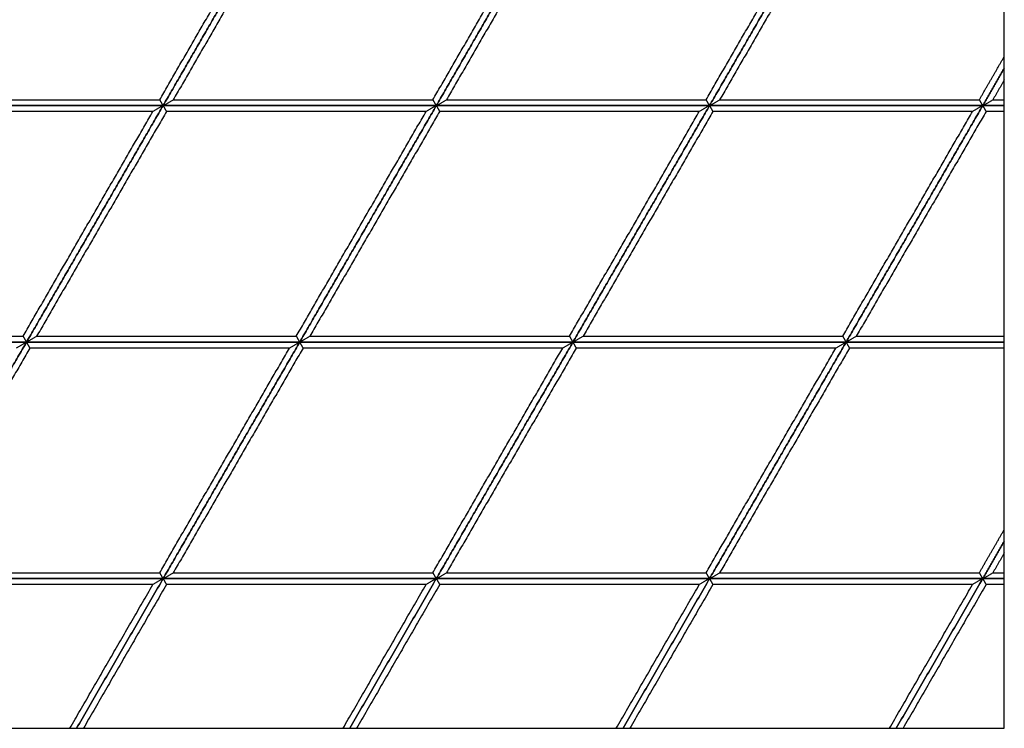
# Model space of a CAD drawing. Header units: millimetres. Extents: x 3130.24 to 3136.88, y 1607.75 to 1610.07.
# Tile 13 of 19: x 3134.57 to 3135.29, y 1607.75 to 1608.27. Entities that reach past the tile are written whole.
import ezdxf

# ---------------------------------------------------------------- set-up
doc = ezdxf.new("R2010")
doc.units = ezdxf.units.MM
doc.layers.add('Make2D', color=7, linetype='Continuous', true_color=0x000000)
doc.layers.add('Make2D$Visible$Curves', color=7, linetype='Continuous', true_color=0x000000)

# ---------------------------------------------------------------- blocks, each defined once
blk = doc.blocks.new('Cissus3')
at = {"layer": 'Make2D'}
blk.add_lwpolyline([(3135.28908, 1607.74874), (3135.28908, 1609.18103), (3133.85678, 1609.18103), (3133.85678, 1607.74874)], close=True, dxfattribs=at)
at = {"layer": 'Make2D$Visible$Curves', "color": 18, "lineweight": -3, "true_color": 0x000000}
for points, degree in [([(3134.57293, 1608.37824), (3134.52291, 1608.2916), (3134.47288, 1608.20496)], 2), ([(3134.47288, 1608.20496), (3134.52291, 1608.2916), (3134.57293, 1608.37824)], 2), ([(3134.77302, 1608.37824), (3134.723, 1608.2916), (3134.67297, 1608.20496)], 2), ([(3134.67297, 1608.20496), (3134.723, 1608.2916), (3134.77302, 1608.37824)], 2), ([(3134.97311, 1608.37824), (3134.92309, 1608.2916), (3134.87307, 1608.20496)], 2), ([(3134.87307, 1608.20496), (3134.92309, 1608.2916), (3134.97311, 1608.37824)], 2), ([(3135.1732, 1608.37824), (3135.12318, 1608.2916), (3135.07316, 1608.20496)], 2), ([(3135.07316, 1608.20496), (3135.12318, 1608.2916), (3135.1732, 1608.37824)], 2), ([(3134.57541, 1608.37395), (3134.52787, 1608.2916), (3134.48032, 1608.20926)], 2), ([(3134.67049, 1608.20926), (3134.71804, 1608.2916), (3134.76558, 1608.37395)], 2), ([(3134.7755, 1608.37395), (3134.72796, 1608.2916), (3134.68042, 1608.20926)], 2), ([(3134.87059, 1608.20926), (3134.91813, 1608.2916), (3134.96567, 1608.37395)], 2), ([(3134.97559, 1608.37395), (3134.92805, 1608.2916), (3134.88051, 1608.20926)], 2), ([(3135.07068, 1608.20926), (3135.11822, 1608.2916), (3135.16576, 1608.37395)], 2), ([(3135.17568, 1608.37395), (3135.12814, 1608.2916), (3135.0806, 1608.20926)], 2), ([(3135.27077, 1608.20926), (3135.27992, 1608.22511), (3135.28908, 1608.24097)], 2), ([(3135.28908, 1608.23237), (3135.28116, 1608.21867), (3135.27325, 1608.20496)], 2), ([(3135.27325, 1608.20496), (3135.28116, 1608.21867), (3135.28908, 1608.23237)], 2), ([(3135.28908, 1608.22378), (3135.28488, 1608.21652), (3135.28069, 1608.20926)], 2), ([(3134.67297, 1608.20496), (3134.57293, 1608.20496), (3134.47288, 1608.20496)], 2), ([(3134.47288, 1608.20496), (3134.57293, 1608.20496), (3134.67297, 1608.20496)], 2), ([(3134.48032, 1608.20926), (3134.57541, 1608.20926), (3134.67049, 1608.20926)], 2), ([(3134.67297, 1608.20496), (3134.62295, 1608.11832), (3134.57293, 1608.03167)], 2), ([(3134.57293, 1608.03167), (3134.62295, 1608.11832), (3134.67297, 1608.20496)], 2), ([(3134.67297, 1608.20496), (3134.6727, 1608.2048), (3134.67215, 1608.20448), (3134.67132, 1608.204), (3134.67049, 1608.20353), (3134.66967, 1608.20305), (3134.66884, 1608.20257), (3134.66801, 1608.20209), (3134.66719, 1608.20162), (3134.66636, 1608.20114), (3134.66581, 1608.20082), (3134.66553, 1608.20066)], 3), ([(3134.67049, 1608.20926), (3134.67059, 1608.2091), (3134.67077, 1608.20878), (3134.67104, 1608.2083), (3134.67132, 1608.20782), (3134.6716, 1608.20735), (3134.67187, 1608.20687), (3134.67215, 1608.20639), (3134.67242, 1608.20591), (3134.6727, 1608.20544), (3134.67288, 1608.20512), (3134.67297, 1608.20496)], 3), ([(3134.67297, 1608.20496), (3134.67325, 1608.20512), (3134.6738, 1608.20544), (3134.67463, 1608.20591), (3134.67546, 1608.20639), (3134.67628, 1608.20687), (3134.67711, 1608.20735), (3134.67794, 1608.20782), (3134.67876, 1608.2083), (3134.67959, 1608.20878), (3134.68014, 1608.2091), (3134.68042, 1608.20926)], 3), ([(3134.67297, 1608.20496), (3134.67307, 1608.2048), (3134.67325, 1608.20448), (3134.67353, 1608.204), (3134.6738, 1608.20353), (3134.67408, 1608.20305), (3134.67435, 1608.20257), (3134.67463, 1608.20209), (3134.6749, 1608.20162), (3134.67518, 1608.20114), (3134.67536, 1608.20082), (3134.67546, 1608.20066)], 3), ([(3134.87307, 1608.20496), (3134.77302, 1608.20496), (3134.67297, 1608.20496)], 2), ([(3134.67297, 1608.20496), (3134.77302, 1608.20496), (3134.87307, 1608.20496)], 2), ([(3134.68042, 1608.20926), (3134.7755, 1608.20926), (3134.87059, 1608.20926)], 2), ([(3134.87307, 1608.20496), (3134.82304, 1608.11832), (3134.77302, 1608.03167)], 2), ([(3134.77302, 1608.03167), (3134.82304, 1608.11832), (3134.87307, 1608.20496)], 2), ([(3134.87307, 1608.20496), (3134.87279, 1608.2048), (3134.87224, 1608.20448), (3134.87141, 1608.204), (3134.87059, 1608.20353), (3134.86976, 1608.20305), (3134.86893, 1608.20257), (3134.8681, 1608.20209), (3134.86728, 1608.20162), (3134.86645, 1608.20114), (3134.8659, 1608.20082), (3134.86562, 1608.20066)], 3), ([(3134.87059, 1608.20926), (3134.87068, 1608.2091), (3134.87086, 1608.20878), (3134.87114, 1608.2083), (3134.87141, 1608.20782), (3134.87169, 1608.20735), (3134.87196, 1608.20687), (3134.87224, 1608.20639), (3134.87251, 1608.20591), (3134.87279, 1608.20544), (3134.87297, 1608.20512), (3134.87307, 1608.20496)], 3), ([(3134.87307, 1608.20496), (3134.87334, 1608.20512), (3134.87389, 1608.20544), (3134.87472, 1608.20591), (3134.87555, 1608.20639), (3134.87637, 1608.20687), (3134.8772, 1608.20735), (3134.87803, 1608.20782), (3134.87885, 1608.2083), (3134.87968, 1608.20878), (3134.88023, 1608.2091), (3134.88051, 1608.20926)], 3), ([(3134.87307, 1608.20496), (3134.87316, 1608.2048), (3134.87334, 1608.20448), (3134.87362, 1608.204), (3134.87389, 1608.20353), (3134.87417, 1608.20305), (3134.87444, 1608.20257), (3134.87472, 1608.20209), (3134.875, 1608.20162), (3134.87527, 1608.20114), (3134.87546, 1608.20082), (3134.87555, 1608.20066)], 3), ([(3135.07316, 1608.20496), (3134.97311, 1608.20496), (3134.87307, 1608.20496)], 2), ([(3134.87307, 1608.20496), (3134.97311, 1608.20496), (3135.07316, 1608.20496)], 2), ([(3134.88051, 1608.20926), (3134.97559, 1608.20926), (3135.07068, 1608.20926)], 2), ([(3135.07316, 1608.20496), (3135.02314, 1608.11832), (3134.97311, 1608.03167)], 2), ([(3134.97311, 1608.03167), (3135.02314, 1608.11832), (3135.07316, 1608.20496)], 2), ([(3135.07316, 1608.20496), (3135.07288, 1608.2048), (3135.07233, 1608.20448), (3135.0715, 1608.204), (3135.07068, 1608.20353), (3135.06985, 1608.20305), (3135.06902, 1608.20257), (3135.0682, 1608.20209), (3135.06737, 1608.20162), (3135.06654, 1608.20114), (3135.06599, 1608.20082), (3135.06572, 1608.20066)], 3), ([(3135.07068, 1608.20926), (3135.07077, 1608.2091), (3135.07095, 1608.20878), (3135.07123, 1608.2083), (3135.0715, 1608.20782), (3135.07178, 1608.20735), (3135.07206, 1608.20687), (3135.07233, 1608.20639), (3135.07261, 1608.20591), (3135.07288, 1608.20544), (3135.07307, 1608.20512), (3135.07316, 1608.20496)], 3), ([(3135.07316, 1608.20496), (3135.07343, 1608.20512), (3135.07398, 1608.20544), (3135.07481, 1608.20591), (3135.07564, 1608.20639), (3135.07647, 1608.20687), (3135.07729, 1608.20735), (3135.07812, 1608.20782), (3135.07895, 1608.2083), (3135.07977, 1608.20878), (3135.08032, 1608.2091), (3135.0806, 1608.20926)], 3), ([(3135.07316, 1608.20496), (3135.07325, 1608.2048), (3135.07343, 1608.20448), (3135.07371, 1608.204), (3135.07398, 1608.20353), (3135.07426, 1608.20305), (3135.07454, 1608.20257), (3135.07481, 1608.20209), (3135.07509, 1608.20162), (3135.07536, 1608.20114), (3135.07555, 1608.20082), (3135.07564, 1608.20066)], 3), ([(3135.27325, 1608.20496), (3135.1732, 1608.20496), (3135.07316, 1608.20496)], 2), ([(3135.07316, 1608.20496), (3135.1732, 1608.20496), (3135.27325, 1608.20496)], 2), ([(3135.0806, 1608.20926), (3135.17568, 1608.20926), (3135.27077, 1608.20926)], 2), ([(3135.27325, 1608.20496), (3135.22323, 1608.11832), (3135.1732, 1608.03167)], 2), ([(3135.1732, 1608.03167), (3135.22323, 1608.11832), (3135.27325, 1608.20496)], 2), ([(3135.27325, 1608.20496), (3135.27297, 1608.2048), (3135.27242, 1608.20448), (3135.2716, 1608.204), (3135.27077, 1608.20353), (3135.26994, 1608.20305), (3135.26912, 1608.20257), (3135.26829, 1608.20209), (3135.26746, 1608.20162), (3135.26663, 1608.20114), (3135.26608, 1608.20082), (3135.26581, 1608.20066)], 3), ([(3135.27077, 1608.20926), (3135.27086, 1608.2091), (3135.27104, 1608.20878), (3135.27132, 1608.2083), (3135.2716, 1608.20782), (3135.27187, 1608.20735), (3135.27215, 1608.20687), (3135.27242, 1608.20639), (3135.2727, 1608.20591), (3135.27297, 1608.20544), (3135.27316, 1608.20512), (3135.27325, 1608.20496)], 3), ([(3135.27325, 1608.20496), (3135.27353, 1608.20512), (3135.27408, 1608.20544), (3135.2749, 1608.20591), (3135.27573, 1608.20639), (3135.27656, 1608.20687), (3135.27738, 1608.20735), (3135.27821, 1608.20782), (3135.27904, 1608.2083), (3135.27987, 1608.20878), (3135.28042, 1608.2091), (3135.28069, 1608.20926)], 3), ([(3135.27325, 1608.20496), (3135.27334, 1608.2048), (3135.27353, 1608.20448), (3135.2738, 1608.204), (3135.27408, 1608.20353), (3135.27435, 1608.20305), (3135.27463, 1608.20257), (3135.2749, 1608.20209), (3135.27518, 1608.20162), (3135.27545, 1608.20114), (3135.27564, 1608.20082), (3135.27573, 1608.20066)], 3), ([(3135.28908, 1608.20496), (3135.28116, 1608.20496), (3135.27325, 1608.20496)], 2), ([(3135.27325, 1608.20496), (3135.28116, 1608.20496), (3135.28908, 1608.20496)], 2), ([(3135.28069, 1608.20926), (3135.28488, 1608.20926), (3135.28908, 1608.20926)], 2), ([(3134.66553, 1608.20066), (3134.57045, 1608.20066), (3134.47536, 1608.20066)], 2), ([(3134.57045, 1608.03597), (3134.61799, 1608.11832), (3134.66553, 1608.20066)], 2), ([(3134.67546, 1608.20066), (3134.62791, 1608.11832), (3134.58037, 1608.03597)], 2), ([(3134.86562, 1608.20066), (3134.77054, 1608.20066), (3134.67546, 1608.20066)], 2), ([(3134.77054, 1608.03597), (3134.81808, 1608.11832), (3134.86562, 1608.20066)], 2), ([(3134.87555, 1608.20066), (3134.828, 1608.11832), (3134.78046, 1608.03597)], 2), ([(3135.06572, 1608.20066), (3134.97063, 1608.20066), (3134.87555, 1608.20066)], 2), ([(3134.97063, 1608.03597), (3135.01817, 1608.11832), (3135.06572, 1608.20066)], 2), ([(3135.07564, 1608.20066), (3135.0281, 1608.11832), (3134.98055, 1608.03597)], 2), ([(3135.26581, 1608.20066), (3135.17072, 1608.20066), (3135.07564, 1608.20066)], 2), ([(3135.17072, 1608.03597), (3135.21827, 1608.11832), (3135.26581, 1608.20066)], 2), ([(3135.27573, 1608.20066), (3135.22819, 1608.11832), (3135.18065, 1608.03597)], 2), ([(3135.28908, 1608.20066), (3135.2824, 1608.20066), (3135.27573, 1608.20066)], 2), ([(3134.38028, 1608.03597), (3134.47536, 1608.03597), (3134.57045, 1608.03597)], 2), ([(3134.57045, 1608.03597), (3134.57054, 1608.03581), (3134.57072, 1608.03549), (3134.571, 1608.03502), (3134.57127, 1608.03454), (3134.57155, 1608.03406), (3134.57183, 1608.03358), (3134.5721, 1608.03311), (3134.57238, 1608.03263), (3134.57265, 1608.03215), (3134.57284, 1608.03183), (3134.57293, 1608.03167)], 3), ([(3134.57293, 1608.03167), (3134.5732, 1608.03183), (3134.57376, 1608.03215), (3134.57458, 1608.03263), (3134.57541, 1608.03311), (3134.57624, 1608.03358), (3134.57706, 1608.03406), (3134.57789, 1608.03454), (3134.57872, 1608.03502), (3134.57954, 1608.03549), (3134.5801, 1608.03581), (3134.58037, 1608.03597)], 3), ([(3134.58037, 1608.03597), (3134.67546, 1608.03597), (3134.77054, 1608.03597)], 2), ([(3134.77054, 1608.03597), (3134.77063, 1608.03581), (3134.77082, 1608.03549), (3134.77109, 1608.03502), (3134.77137, 1608.03454), (3134.77164, 1608.03406), (3134.77192, 1608.03358), (3134.77219, 1608.03311), (3134.77247, 1608.03263), (3134.77274, 1608.03215), (3134.77293, 1608.03183), (3134.77302, 1608.03167)], 3), ([(3134.77302, 1608.03167), (3134.7733, 1608.03183), (3134.77385, 1608.03215), (3134.77467, 1608.03263), (3134.7755, 1608.03311), (3134.77633, 1608.03358), (3134.77715, 1608.03406), (3134.77798, 1608.03454), (3134.77881, 1608.03502), (3134.77964, 1608.03549), (3134.78019, 1608.03581), (3134.78046, 1608.03597)], 3), ([(3134.78046, 1608.03597), (3134.87555, 1608.03597), (3134.97063, 1608.03597)], 2), ([(3134.97063, 1608.03597), (3134.97072, 1608.03581), (3134.97091, 1608.03549), (3134.97118, 1608.03502), (3134.97146, 1608.03454), (3134.97173, 1608.03406), (3134.97201, 1608.03358), (3134.97229, 1608.03311), (3134.97256, 1608.03263), (3134.97284, 1608.03215), (3134.97302, 1608.03183), (3134.97311, 1608.03167)], 3), ([(3134.97311, 1608.03167), (3134.97339, 1608.03183), (3134.97394, 1608.03215), (3134.97477, 1608.03263), (3134.97559, 1608.03311), (3134.97642, 1608.03358), (3134.97725, 1608.03406), (3134.97807, 1608.03454), (3134.9789, 1608.03502), (3134.97973, 1608.03549), (3134.98028, 1608.03581), (3134.98055, 1608.03597)], 3), ([(3134.98055, 1608.03597), (3135.07564, 1608.03597), (3135.17072, 1608.03597)], 2), ([(3135.17072, 1608.03597), (3135.17081, 1608.03581), (3135.171, 1608.03549), (3135.17127, 1608.03502), (3135.17155, 1608.03454), (3135.17183, 1608.03406), (3135.1721, 1608.03358), (3135.17238, 1608.03311), (3135.17265, 1608.03263), (3135.17293, 1608.03215), (3135.17311, 1608.03183), (3135.1732, 1608.03167)], 3), ([(3135.1732, 1608.03167), (3135.17348, 1608.03183), (3135.17403, 1608.03215), (3135.17486, 1608.03263), (3135.17568, 1608.03311), (3135.17651, 1608.03358), (3135.17734, 1608.03406), (3135.17817, 1608.03454), (3135.17899, 1608.03502), (3135.17982, 1608.03549), (3135.18037, 1608.03581), (3135.18065, 1608.03597)], 3), ([(3135.18065, 1608.03597), (3135.23486, 1608.03597), (3135.28908, 1608.03597)], 2), ([(3134.37284, 1608.03167), (3134.47288, 1608.03167), (3134.57293, 1608.03167)], 2), ([(3134.57293, 1608.03167), (3134.47288, 1608.03167), (3134.37284, 1608.03167)], 2), ([(3134.57293, 1608.03167), (3134.52291, 1607.94503), (3134.47288, 1607.85839)], 2), ([(3134.47288, 1607.85839), (3134.52291, 1607.94503), (3134.57293, 1608.03167)], 2), ([(3134.57541, 1608.02738), (3134.52787, 1607.94503), (3134.48032, 1607.86269)], 2), ([(3134.57293, 1608.03167), (3134.57265, 1608.03152), (3134.5721, 1608.0312), (3134.57127, 1608.03072), (3134.57045, 1608.03024), (3134.56962, 1608.02977), (3134.56879, 1608.02929), (3134.56797, 1608.02881), (3134.56714, 1608.02833), (3134.56631, 1608.02786), (3134.56576, 1608.02754), (3134.56549, 1608.02738)], 3), ([(3134.57293, 1608.03167), (3134.67297, 1608.03167), (3134.77302, 1608.03167)], 2), ([(3134.57293, 1608.03167), (3134.57302, 1608.03152), (3134.5732, 1608.0312), (3134.57348, 1608.03072), (3134.57376, 1608.03024), (3134.57403, 1608.02977), (3134.57431, 1608.02929), (3134.57458, 1608.02881), (3134.57486, 1608.02833), (3134.57513, 1608.02786), (3134.57532, 1608.02754), (3134.57541, 1608.02738)], 3), ([(3134.77302, 1608.03167), (3134.67297, 1608.03167), (3134.57293, 1608.03167)], 2), ([(3134.76558, 1608.02738), (3134.67049, 1608.02738), (3134.57541, 1608.02738)], 2), ([(3134.67049, 1607.86269), (3134.71804, 1607.94503), (3134.76558, 1608.02738)], 2), ([(3134.77302, 1608.03167), (3134.723, 1607.94503), (3134.67297, 1607.85839)], 2), ([(3134.67297, 1607.85839), (3134.723, 1607.94503), (3134.77302, 1608.03167)], 2), ([(3134.7755, 1608.02738), (3134.72796, 1607.94503), (3134.68042, 1607.86269)], 2), ([(3134.77302, 1608.03167), (3134.77274, 1608.03152), (3134.77219, 1608.0312), (3134.77137, 1608.03072), (3134.77054, 1608.03024), (3134.76971, 1608.02977), (3134.76889, 1608.02929), (3134.76806, 1608.02881), (3134.76723, 1608.02833), (3134.7664, 1608.02786), (3134.76585, 1608.02754), (3134.76558, 1608.02738)], 3), ([(3134.77302, 1608.03167), (3134.87307, 1608.03167), (3134.97311, 1608.03167)], 2), ([(3134.77302, 1608.03167), (3134.77311, 1608.03152), (3134.7733, 1608.0312), (3134.77357, 1608.03072), (3134.77385, 1608.03024), (3134.77412, 1608.02977), (3134.7744, 1608.02929), (3134.77467, 1608.02881), (3134.77495, 1608.02833), (3134.77523, 1608.02786), (3134.77541, 1608.02754), (3134.7755, 1608.02738)], 3), ([(3134.97311, 1608.03167), (3134.87307, 1608.03167), (3134.77302, 1608.03167)], 2), ([(3134.96567, 1608.02738), (3134.87059, 1608.02738), (3134.7755, 1608.02738)], 2), ([(3134.87059, 1607.86269), (3134.91813, 1607.94503), (3134.96567, 1608.02738)], 2), ([(3134.97311, 1608.03167), (3134.92309, 1607.94503), (3134.87307, 1607.85839)], 2), ([(3134.87307, 1607.85839), (3134.92309, 1607.94503), (3134.97311, 1608.03167)], 2), ([(3134.97559, 1608.02738), (3134.92805, 1607.94503), (3134.88051, 1607.86269)], 2), ([(3134.97311, 1608.03167), (3134.97284, 1608.03152), (3134.97229, 1608.0312), (3134.97146, 1608.03072), (3134.97063, 1608.03024), (3134.9698, 1608.02977), (3134.96898, 1608.02929), (3134.96815, 1608.02881), (3134.96732, 1608.02833), (3134.9665, 1608.02786), (3134.96595, 1608.02754), (3134.96567, 1608.02738)], 3), ([(3134.97311, 1608.03167), (3135.07316, 1608.03167), (3135.1732, 1608.03167)], 2), ([(3134.97311, 1608.03167), (3134.9732, 1608.03152), (3134.97339, 1608.0312), (3134.97366, 1608.03072), (3134.97394, 1608.03024), (3134.97421, 1608.02977), (3134.97449, 1608.02929), (3134.97477, 1608.02881), (3134.97504, 1608.02833), (3134.97532, 1608.02786), (3134.9755, 1608.02754), (3134.97559, 1608.02738)], 3), ([(3135.1732, 1608.03167), (3135.07316, 1608.03167), (3134.97311, 1608.03167)], 2), ([(3135.16576, 1608.02738), (3135.07068, 1608.02738), (3134.97559, 1608.02738)], 2), ([(3135.07068, 1607.86269), (3135.11822, 1607.94503), (3135.16576, 1608.02738)], 2), ([(3135.1732, 1608.03167), (3135.12318, 1607.94503), (3135.07316, 1607.85839)], 2), ([(3135.07316, 1607.85839), (3135.12318, 1607.94503), (3135.1732, 1608.03167)], 2), ([(3135.17568, 1608.02738), (3135.12814, 1607.94503), (3135.0806, 1607.86269)], 2), ([(3135.1732, 1608.03167), (3135.17293, 1608.03152), (3135.17238, 1608.0312), (3135.17155, 1608.03072), (3135.17072, 1608.03024), (3135.1699, 1608.02977), (3135.16907, 1608.02929), (3135.16824, 1608.02881), (3135.16742, 1608.02833), (3135.16659, 1608.02786), (3135.16604, 1608.02754), (3135.16576, 1608.02738)], 3), ([(3135.1732, 1608.03167), (3135.1733, 1608.03152), (3135.17348, 1608.0312), (3135.17376, 1608.03072), (3135.17403, 1608.03024), (3135.17431, 1608.02977), (3135.17458, 1608.02929), (3135.17486, 1608.02881), (3135.17513, 1608.02833), (3135.17541, 1608.02786), (3135.17559, 1608.02754), (3135.17568, 1608.02738)], 3), ([(3135.1732, 1608.03167), (3135.23114, 1608.03167), (3135.28908, 1608.03167)], 2), ([(3135.28908, 1608.03167), (3135.23114, 1608.03167), (3135.1732, 1608.03167)], 2), ([(3135.28908, 1608.02738), (3135.23238, 1608.02738), (3135.17568, 1608.02738)], 2), ([(3135.27077, 1607.86269), (3135.27992, 1607.87854), (3135.28908, 1607.8944)], 2), ([(3135.28908, 1607.8858), (3135.28116, 1607.8721), (3135.27325, 1607.85839)], 2), ([(3135.27325, 1607.85839), (3135.28116, 1607.8721), (3135.28908, 1607.8858)], 2), ([(3135.28908, 1607.87721), (3135.28488, 1607.86995), (3135.28069, 1607.86269)], 2), ([(3134.48032, 1607.86269), (3134.57541, 1607.86269), (3134.67049, 1607.86269)], 2), ([(3134.67049, 1607.86269), (3134.67059, 1607.86253), (3134.67077, 1607.86221), (3134.67104, 1607.86173), (3134.67132, 1607.86125), (3134.6716, 1607.86078), (3134.67187, 1607.8603), (3134.67215, 1607.85982), (3134.67242, 1607.85934), (3134.6727, 1607.85887), (3134.67288, 1607.85855), (3134.67297, 1607.85839)], 3), ([(3134.67297, 1607.85839), (3134.67325, 1607.85855), (3134.6738, 1607.85887), (3134.67463, 1607.85934), (3134.67546, 1607.85982), (3134.67628, 1607.8603), (3134.67711, 1607.86078), (3134.67794, 1607.86125), (3134.67876, 1607.86173), (3134.67959, 1607.86221), (3134.68014, 1607.86253), (3134.68042, 1607.86269)], 3), ([(3134.68042, 1607.86269), (3134.7755, 1607.86269), (3134.87059, 1607.86269)], 2), ([(3134.87059, 1607.86269), (3134.87068, 1607.86253), (3134.87086, 1607.86221), (3134.87114, 1607.86173), (3134.87141, 1607.86125), (3134.87169, 1607.86078), (3134.87196, 1607.8603), (3134.87224, 1607.85982), (3134.87251, 1607.85934), (3134.87279, 1607.85887), (3134.87297, 1607.85855), (3134.87307, 1607.85839)], 3), ([(3134.87307, 1607.85839), (3134.87334, 1607.85855), (3134.87389, 1607.85887), (3134.87472, 1607.85934), (3134.87555, 1607.85982), (3134.87637, 1607.8603), (3134.8772, 1607.86078), (3134.87803, 1607.86125), (3134.87885, 1607.86173), (3134.87968, 1607.86221), (3134.88023, 1607.86253), (3134.88051, 1607.86269)], 3), ([(3134.88051, 1607.86269), (3134.97559, 1607.86269), (3135.07068, 1607.86269)], 2), ([(3135.07068, 1607.86269), (3135.07077, 1607.86253), (3135.07095, 1607.86221), (3135.07123, 1607.86173), (3135.0715, 1607.86125), (3135.07178, 1607.86078), (3135.07206, 1607.8603), (3135.07233, 1607.85982), (3135.07261, 1607.85934), (3135.07288, 1607.85887), (3135.07307, 1607.85855), (3135.07316, 1607.85839)], 3), ([(3135.07316, 1607.85839), (3135.07343, 1607.85855), (3135.07398, 1607.85887), (3135.07481, 1607.85934), (3135.07564, 1607.85982), (3135.07647, 1607.8603), (3135.07729, 1607.86078), (3135.07812, 1607.86125), (3135.07895, 1607.86173), (3135.07977, 1607.86221), (3135.08032, 1607.86253), (3135.0806, 1607.86269)], 3), ([(3135.0806, 1607.86269), (3135.17568, 1607.86269), (3135.27077, 1607.86269)], 2), ([(3135.27077, 1607.86269), (3135.27086, 1607.86253), (3135.27104, 1607.86221), (3135.27132, 1607.86173), (3135.2716, 1607.86125), (3135.27187, 1607.86078), (3135.27215, 1607.8603), (3135.27242, 1607.85982), (3135.2727, 1607.85934), (3135.27297, 1607.85887), (3135.27316, 1607.85855), (3135.27325, 1607.85839)], 3), ([(3135.27325, 1607.85839), (3135.27353, 1607.85855), (3135.27408, 1607.85887), (3135.2749, 1607.85934), (3135.27573, 1607.85982), (3135.27656, 1607.8603), (3135.27738, 1607.86078), (3135.27821, 1607.86125), (3135.27904, 1607.86173), (3135.27987, 1607.86221), (3135.28042, 1607.86253), (3135.28069, 1607.86269)], 3), ([(3135.28069, 1607.86269), (3135.28488, 1607.86269), (3135.28908, 1607.86269)], 2), ([(3134.67297, 1607.85839), (3134.57293, 1607.85839), (3134.47288, 1607.85839)], 2), ([(3134.47288, 1607.85839), (3134.57293, 1607.85839), (3134.67297, 1607.85839)], 2), ([(3134.66553, 1607.85409), (3134.57045, 1607.85409), (3134.47536, 1607.85409)], 2), ([(3134.60471, 1607.74874), (3134.63512, 1607.80142), (3134.66553, 1607.85409)], 2), ([(3134.67297, 1607.85839), (3134.64132, 1607.80356), (3134.60967, 1607.74874)], 2), ([(3134.60967, 1607.74874), (3134.64132, 1607.80356), (3134.67297, 1607.85839)], 2), ([(3134.67546, 1607.85409), (3134.64504, 1607.80142), (3134.61463, 1607.74874)], 2), ([(3134.67297, 1607.85839), (3134.6727, 1607.85823), (3134.67215, 1607.85791), (3134.67132, 1607.85744), (3134.67049, 1607.85696), (3134.66967, 1607.85648), (3134.66884, 1607.856), (3134.66801, 1607.85553), (3134.66719, 1607.85505), (3134.66636, 1607.85457), (3134.66581, 1607.85425), (3134.66553, 1607.85409)], 3), ([(3134.67297, 1607.85839), (3134.67307, 1607.85823), (3134.67325, 1607.85791), (3134.67353, 1607.85744), (3134.6738, 1607.85696), (3134.67408, 1607.85648), (3134.67435, 1607.856), (3134.67463, 1607.85553), (3134.6749, 1607.85505), (3134.67518, 1607.85457), (3134.67536, 1607.85425), (3134.67546, 1607.85409)], 3), ([(3134.87307, 1607.85839), (3134.77302, 1607.85839), (3134.67297, 1607.85839)], 2), ([(3134.67297, 1607.85839), (3134.77302, 1607.85839), (3134.87307, 1607.85839)], 2), ([(3134.86562, 1607.85409), (3134.77054, 1607.85409), (3134.67546, 1607.85409)], 2), ([(3134.8048, 1607.74874), (3134.83521, 1607.80142), (3134.86562, 1607.85409)], 2), ([(3134.87307, 1607.85839), (3134.84141, 1607.80356), (3134.80976, 1607.74874)], 2), ([(3134.80976, 1607.74874), (3134.84141, 1607.80356), (3134.87307, 1607.85839)], 2), ([(3134.87555, 1607.85409), (3134.84513, 1607.80142), (3134.81472, 1607.74874)], 2), ([(3134.87307, 1607.85839), (3134.87279, 1607.85823), (3134.87224, 1607.85791), (3134.87141, 1607.85744), (3134.87059, 1607.85696), (3134.86976, 1607.85648), (3134.86893, 1607.856), (3134.8681, 1607.85553), (3134.86728, 1607.85505), (3134.86645, 1607.85457), (3134.8659, 1607.85425), (3134.86562, 1607.85409)], 3), ([(3134.87307, 1607.85839), (3134.87316, 1607.85823), (3134.87334, 1607.85791), (3134.87362, 1607.85744), (3134.87389, 1607.85696), (3134.87417, 1607.85648), (3134.87444, 1607.856), (3134.87472, 1607.85553), (3134.875, 1607.85505), (3134.87527, 1607.85457), (3134.87546, 1607.85425), (3134.87555, 1607.85409)], 3), ([(3135.07316, 1607.85839), (3134.97311, 1607.85839), (3134.87307, 1607.85839)], 2), ([(3134.87307, 1607.85839), (3134.97311, 1607.85839), (3135.07316, 1607.85839)], 2), ([(3135.06572, 1607.85409), (3134.97063, 1607.85409), (3134.87555, 1607.85409)], 2), ([(3135.00489, 1607.74874), (3135.0353, 1607.80142), (3135.06572, 1607.85409)], 2), ([(3135.07316, 1607.85839), (3135.0415, 1607.80356), (3135.00985, 1607.74874)], 2), ([(3135.00985, 1607.74874), (3135.0415, 1607.80356), (3135.07316, 1607.85839)], 2), ([(3135.07564, 1607.85409), (3135.04523, 1607.80142), (3135.01481, 1607.74874)], 2), ([(3135.07316, 1607.85839), (3135.07288, 1607.85823), (3135.07233, 1607.85791), (3135.0715, 1607.85744), (3135.07068, 1607.85696), (3135.06985, 1607.85648), (3135.06902, 1607.856), (3135.0682, 1607.85553), (3135.06737, 1607.85505), (3135.06654, 1607.85457), (3135.06599, 1607.85425), (3135.06572, 1607.85409)], 3), ([(3135.07316, 1607.85839), (3135.07325, 1607.85823), (3135.07343, 1607.85791), (3135.07371, 1607.85744), (3135.07398, 1607.85696), (3135.07426, 1607.85648), (3135.07454, 1607.856), (3135.07481, 1607.85553), (3135.07509, 1607.85505), (3135.07536, 1607.85457), (3135.07555, 1607.85425), (3135.07564, 1607.85409)], 3), ([(3135.27325, 1607.85839), (3135.1732, 1607.85839), (3135.07316, 1607.85839)], 2), ([(3135.07316, 1607.85839), (3135.1732, 1607.85839), (3135.27325, 1607.85839)], 2), ([(3135.26581, 1607.85409), (3135.17072, 1607.85409), (3135.07564, 1607.85409)], 2), ([(3135.20498, 1607.74874), (3135.23539, 1607.80142), (3135.26581, 1607.85409)], 2), ([(3135.27325, 1607.85839), (3135.2416, 1607.80356), (3135.20994, 1607.74874)], 2), ([(3135.20994, 1607.74874), (3135.2416, 1607.80356), (3135.27325, 1607.85839)], 2), ([(3135.27573, 1607.85409), (3135.24532, 1607.80142), (3135.2149, 1607.74874)], 2), ([(3135.27325, 1607.85839), (3135.27297, 1607.85823), (3135.27242, 1607.85791), (3135.2716, 1607.85744), (3135.27077, 1607.85696), (3135.26994, 1607.85648), (3135.26912, 1607.856), (3135.26829, 1607.85553), (3135.26746, 1607.85505), (3135.26663, 1607.85457), (3135.26608, 1607.85425), (3135.26581, 1607.85409)], 3), ([(3135.27325, 1607.85839), (3135.27334, 1607.85823), (3135.27353, 1607.85791), (3135.2738, 1607.85744), (3135.27408, 1607.85696), (3135.27435, 1607.85648), (3135.27463, 1607.856), (3135.2749, 1607.85553), (3135.27518, 1607.85505), (3135.27545, 1607.85457), (3135.27564, 1607.85425), (3135.27573, 1607.85409)], 3), ([(3135.28908, 1607.85839), (3135.28116, 1607.85839), (3135.27325, 1607.85839)], 2), ([(3135.27325, 1607.85839), (3135.28116, 1607.85839), (3135.28908, 1607.85839)], 2), ([(3135.28908, 1607.85409), (3135.2824, 1607.85409), (3135.27573, 1607.85409)], 2)]:
    blk.add_open_spline(points, degree=degree, dxfattribs=at)

msp = doc.modelspace()

# ---------------------------------------------------------------- block references
msp.add_blockref('Cissus3', (0, 0))

doc.saveas('drawing.dxf')
